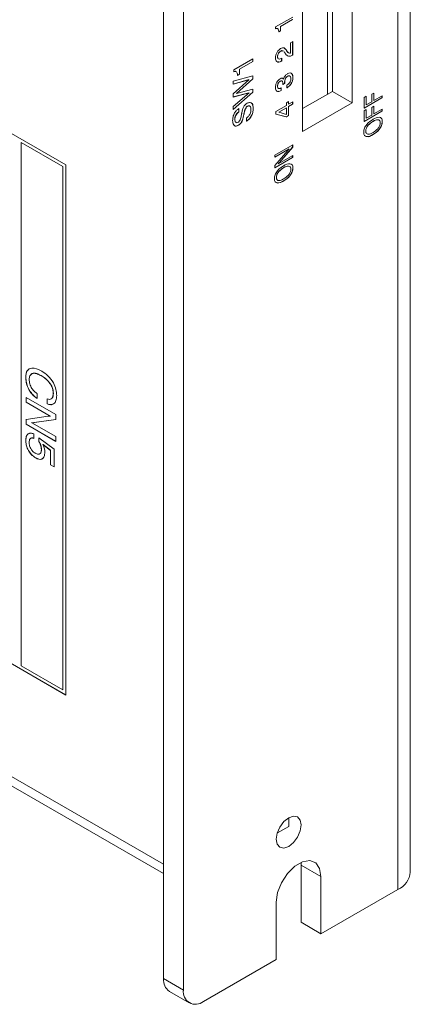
# Model space of a CAD drawing. Header units: millimetres. Extents: x 22 to 278, y 61 to 167.
# Tile 121 of 148: x 265 to 278, y 63 to 98. Entities that reach past the tile are written whole.
import ezdxf

# ---------------------------------------------------------------- set-up
doc = ezdxf.new("R2010")
doc.units = ezdxf.units.MM
doc.layers.get('0').update_dxf_attribs({"lineweight": 15})

msp = doc.modelspace()

# ---------------------------------------------------------------- linework, layer by layer
for p, q in [((278.4836, 67.2248), (278.4836, 128.0571)), ((278.0443, 127.4448), (278.0443, 66.6125)), ((269.7004, 122.6279), (269.7004, 63.4287)), ((270.4075, 122.2197), (270.4075, 63.0205)), ((269.7004, 67.5114), (269.7004, 118.5452)), ((266.2179, 92.4462), (242.247, 106.2843)), ((276.4179, 94.6609), (276.4179, 99.9684)), ((275.534, 94.967), (275.534, 99.4581)), ((275.7108, 99.5602), (275.7108, 95.0691)), ((274.6502, 98.9479), (274.6502, 93.6404)), ((273.6847, 97.367), (274.2966, 97.7203)), ((274.2931, 97.6375), (273.8606, 97.3879)), ((274.2966, 97.6355), (273.8642, 97.3858)), ((273.6847, 97.3036), (273.6847, 97.367)), ((273.8606, 97.3879), (273.8606, 97.2277)), ((273.8606, 97.3879), (273.8642, 97.3858)), ((273.8642, 97.3858), (273.8642, 97.2257)), ((273.8606, 97.2277), (273.7954, 97.19)), ((273.8642, 97.2257), (273.7989, 97.188)), ((273.8606, 97.2277), (273.8642, 97.2257)), ((274.0101, 96.6), (274.0547, 96.5587)), ((274.0547, 96.5587), (274.0809, 96.5153)), ((274.0547, 96.5587), (274.0582, 96.5567)), ((274.2232, 96.801), (274.2966, 96.8434)), ((274.2232, 96.4271), (274.2232, 96.801)), ((274.2931, 96.8414), (274.2931, 96.365)), ((274.2966, 96.8434), (274.2966, 96.3629)), ((272.2025, 95.839), (272.8824, 96.2315)), ((272.8789, 96.2294), (272.8789, 96.1393)), ((272.8824, 96.2315), (272.8824, 96.1373)), ((273.7546, 96.303), (273.7581, 96.301)), ((273.8619, 96.5024), (273.8655, 96.5003)), ((273.8978, 96.2458), (273.905, 96.2499)), ((273.9014, 96.2479), (273.9014, 96.1577)), ((273.905, 96.2499), (273.905, 96.1557)), ((274.0238, 96.4316), (273.9954, 96.4739)), ((274.0582, 96.5567), (274.0845, 96.5133)), ((274.0809, 96.5153), (274.1411, 96.4453)), ((274.0809, 96.5153), (274.0845, 96.5133)), ((274.2931, 96.365), (274.2881, 96.3621)), ((274.2881, 96.3621), (274.2916, 96.3601)), ((274.2966, 96.3629), (274.2916, 96.3601)), ((274.2931, 96.365), (274.2966, 96.3629)), ((272.8789, 96.1393), (272.3984, 95.8619)), ((272.3984, 95.8619), (272.3984, 95.684)), ((272.3984, 95.8619), (272.4019, 95.8599)), ((272.8824, 96.1373), (272.4019, 95.8599)), ((272.4019, 95.8599), (272.4019, 95.6819)), ((272.8789, 96.1393), (272.8824, 96.1373)), ((273.9014, 96.1577), (273.8909, 96.1516)), ((273.8909, 96.1516), (273.8944, 96.1496)), ((273.905, 96.1557), (273.8944, 96.1496)), ((273.9014, 96.1577), (273.905, 96.1557)), ((272.1753, 95.4359), (272.8824, 95.6243)), ((272.2025, 95.7685), (272.2025, 95.839)), ((272.8789, 95.5217), (272.2961, 94.9985)), ((272.8824, 95.5196), (272.2997, 94.9964)), ((272.3984, 95.684), (272.3259, 95.6421)), ((272.4019, 95.6819), (272.3294, 95.6401)), ((272.3984, 95.684), (272.4019, 95.6819)), ((272.8789, 95.6234), (272.8789, 95.5217)), ((272.8789, 95.5217), (272.8824, 95.5196)), ((272.8824, 95.6243), (272.8824, 95.5196)), ((273.9309, 95.537), (273.9662, 95.5076)), ((273.9662, 95.5076), (273.9697, 95.5056)), ((274.1117, 95.6095), (274.1152, 95.6075)), ((274.3012, 95.5601), (274.3048, 95.5581)), ((272.7334, 95.4871), (272.1753, 95.3321)), ((272.7369, 95.485), (272.1753, 95.3291)), ((272.1753, 94.9837), (272.7369, 95.485)), ((272.1753, 95.3291), (272.1753, 95.4359)), ((272.7334, 95.4871), (272.7369, 95.485)), ((273.7546, 95.2537), (273.7581, 95.2516)), ((273.849, 95.4297), (273.8526, 95.4276)), ((273.8851, 95.1961), (273.8851, 95.1019)), ((273.8887, 95.1941), (273.8887, 95.0998)), ((274.013, 95.35), (273.945, 95.3112)), ((274.0094, 95.3521), (273.9452, 95.3154)), ((274.0075, 95.4014), (274.011, 95.3994)), ((274.009, 95.3552), (274.0094, 95.3521)), ((274.009, 95.3552), (274.0126, 95.3532)), ((274.0094, 95.3521), (274.013, 95.35)), ((274.0126, 95.3532), (274.013, 95.35)), ((274.0926, 95.1987), (274.0926, 95.293)), ((274.0936, 95.2034), (274.0926, 95.2028)), ((274.0971, 95.2013), (274.0926, 95.1987)), ((274.0936, 95.2034), (274.0971, 95.2013)), ((272.8789, 95.0401), (272.1753, 94.4256)), ((272.8824, 95.0381), (272.1753, 94.4205)), ((272.7372, 95.0218), (272.1753, 94.8702)), ((272.7407, 95.0198), (272.1753, 94.8672)), ((272.1753, 94.5271), (272.7407, 95.0198)), ((272.1753, 94.8672), (272.1753, 94.9837)), ((272.2961, 94.9985), (272.2997, 94.9964)), ((272.2997, 94.9964), (272.8824, 95.1532)), ((272.7372, 95.0218), (272.7407, 95.0198)), ((272.8789, 95.1523), (272.8789, 95.0401)), ((272.8789, 95.0401), (272.8824, 95.0381)), ((272.8824, 95.1532), (272.8824, 95.0381)), ((273.8851, 95.1019), (273.8808, 95.0994)), ((273.8808, 95.0994), (273.8843, 95.0973)), ((273.8887, 95.0998), (273.8843, 95.0973)), ((273.8851, 95.1019), (273.8887, 95.0998)), ((275.7108, 95.0691), (274.6502, 94.4568)), ((275.7108, 95.0691), (276.4179, 94.6609)), ((276.8422, 94.8524), (276.9156, 94.8948)), ((276.8422, 94.4661), (276.8422, 94.8524)), ((277.4751, 94.8355), (276.8422, 94.4702)), ((277.4786, 94.8335), (276.8422, 94.4661)), ((276.9121, 94.8928), (276.9121, 94.5859)), ((276.9156, 94.8948), (276.9156, 94.5839)), ((277.1114, 94.9684), (277.1849, 95.0108)), ((277.1114, 94.6969), (277.1114, 94.9684)), ((277.1813, 95.0087), (277.1813, 94.7414)), ((277.1849, 95.0108), (277.1849, 94.7393)), ((277.1849, 94.7393), (277.4786, 94.9089)), ((277.4751, 94.9068), (277.4751, 94.8355)), ((277.4751, 94.8355), (277.4786, 94.8335)), ((277.4786, 94.9089), (277.4786, 94.8335)), ((272.1753, 94.4205), (272.1753, 94.5271)), ((272.3803, 94.4592), (272.3807, 94.3442)), ((272.3838, 94.4571), (272.3842, 94.3422)), ((272.6808, 94.5385), (272.6844, 94.5364)), ((272.8879, 94.4627), (272.8915, 94.4607)), ((273.701, 94.3502), (274.0763, 94.5669)), ((274.0728, 94.4841), (273.7996, 94.3264)), ((274.0763, 94.4821), (273.8031, 94.3244)), ((274.0728, 94.4841), (274.0763, 94.4821)), ((274.0763, 94.6611), (274.1497, 94.7035)), ((274.0763, 94.5669), (274.0763, 94.6611)), ((274.0763, 94.2502), (274.0763, 94.4821)), ((274.1462, 94.7014), (274.1462, 94.6113)), ((274.2931, 94.6113), (274.1462, 94.5265)), ((274.1462, 94.6113), (274.1497, 94.6093)), ((274.1462, 94.5265), (274.1462, 94.2062)), ((274.1462, 94.5265), (274.1497, 94.5245)), ((274.1497, 94.7035), (274.1497, 94.6093)), ((274.1497, 94.6093), (274.2966, 94.694)), ((274.2966, 94.6093), (274.1497, 94.5245)), ((274.1497, 94.5245), (274.1497, 94.2041)), ((274.2931, 94.692), (274.2931, 94.6113)), ((274.2931, 94.6113), (274.2966, 94.6093)), ((274.2966, 94.694), (274.2966, 94.6093)), ((274.6502, 93.6404), (276.4179, 94.6609)), ((276.9121, 94.5859), (276.9156, 94.5839)), ((276.9156, 94.5839), (277.1114, 94.6969)), ((277.1114, 94.4973), (277.1849, 94.5397)), ((277.1114, 94.2258), (277.1114, 94.4973)), ((277.1813, 94.7414), (277.1849, 94.7393)), ((277.1813, 94.5377), (277.1813, 94.2703)), ((277.1849, 94.5397), (277.1849, 94.2682)), ((272.3807, 94.3442), (272.3842, 94.3422)), ((272.5566, 94.25), (272.5601, 94.248)), ((272.5603, 94.2705), (272.5638, 94.2684)), ((272.6467, 94.0017), (272.6467, 94.1169)), ((273.701, 94.2569), (273.701, 94.3502)), ((274.0684, 94.1613), (273.701, 94.258)), ((274.072, 94.1592), (273.701, 94.2569)), ((273.7996, 94.3264), (273.8031, 94.3244)), ((273.8031, 94.3244), (274.0763, 94.2502)), ((274.1462, 94.2062), (274.0684, 94.1613)), ((274.0684, 94.1613), (274.072, 94.1592)), ((274.1497, 94.2041), (274.072, 94.1592)), ((274.1462, 94.2062), (274.1497, 94.2041)), ((276.8422, 94.3813), (276.9156, 94.4237)), ((276.8422, 93.995), (276.8422, 94.3813)), ((277.4751, 94.3645), (276.8422, 93.9991)), ((277.4786, 94.3624), (276.8422, 93.995)), ((276.9121, 94.4217), (276.9121, 94.1148)), ((276.9121, 94.1148), (276.9156, 94.1128)), ((276.9156, 94.4237), (276.9156, 94.1128)), ((276.9156, 94.1128), (277.1114, 94.2258)), ((277.1813, 94.2703), (277.1849, 94.2682)), ((277.1849, 94.2682), (277.4786, 94.4378)), ((277.4751, 94.4358), (277.4751, 94.3645)), ((277.4751, 94.3645), (277.4786, 94.3624)), ((277.4786, 94.4378), (277.4786, 94.3624)), ((272.2352, 94.0756), (272.2387, 94.0736)), ((272.362, 93.8624), (272.3655, 93.8603)), ((277.1528, 93.9994), (277.1563, 93.9974)), ((277.4832, 93.9929), (277.4867, 93.9909)), ((276.8958, 93.6538), (276.8993, 93.6517)), ((277.1528, 93.5283), (277.1563, 93.5263)), ((264.6305, 93.2442), (264.6269, 93.2422)), ((266.1118, 92.3849), (264.6269, 93.2422)), ((264.6269, 93.2422), (264.6269, 74.5842)), ((266.1154, 92.387), (264.6305, 93.2442)), ((273.6602, 92.7941), (274.2966, 93.1615)), ((274.2931, 93.0796), (273.8243, 92.5372)), ((274.2966, 93.0775), (273.8279, 92.5352)), ((274.2931, 93.1594), (274.2931, 93.0796)), ((274.2931, 93.0796), (274.2966, 93.0775)), ((274.2966, 93.1615), (274.2966, 93.0775)), ((274.1725, 93.0185), (273.6602, 92.7228)), ((274.176, 93.0165), (273.6602, 92.7187)), ((273.6602, 92.4266), (274.1225, 92.9598)), ((273.6602, 92.7187), (273.6602, 92.7941)), ((274.2931, 92.7113), (273.6602, 92.3459)), ((274.2966, 92.7092), (273.6602, 92.3418)), ((273.7808, 92.4868), (274.2966, 92.7846)), ((274.1725, 93.0185), (274.176, 93.0165)), ((274.2931, 92.7826), (274.2931, 92.7113)), ((274.2931, 92.7113), (274.2966, 92.7092)), ((274.2966, 92.7846), (274.2966, 92.7092)), ((266.1154, 92.387), (266.1118, 92.3849)), ((266.1118, 73.727), (266.1118, 92.3849)), ((266.1154, 73.729), (266.1154, 92.387)), ((266.2179, 73.5433), (266.2179, 92.4462)), ((273.6602, 92.3418), (273.6602, 92.4266)), ((273.7773, 92.4889), (273.7808, 92.4868)), ((273.8243, 92.5372), (273.8279, 92.5352)), ((273.9708, 92.3462), (273.9743, 92.3442)), ((273.7138, 92.0006), (273.7173, 91.9985)), ((274.3012, 92.3397), (274.3048, 92.3377)), ((273.9708, 91.8751), (273.9743, 91.8731)), ((242.247, 87.3814), (266.2179, 73.5433)), ((242.2505, 87.3834), (266.2179, 73.5473)), ((237.3503, 86.1867), (269.7004, 67.5114)), ((237.3982, 85.8208), (269.7004, 67.1731)), ((264.7936, 84.8721), (264.7901, 84.8701)), ((265.3429, 84.9329), (265.3393, 84.9308)), ((265.198, 84.2901), (265.198, 84.1174)), ((265.7727, 84.3052), (265.7692, 84.3031)), ((264.8037, 84.1566), (265.8644, 83.5443)), ((264.8037, 83.9839), (264.8037, 84.1566)), ((264.8072, 83.9859), (264.8037, 83.9839)), ((265.6634, 83.4876), (264.8037, 83.9839)), ((264.8072, 83.9859), (264.8072, 84.1545)), ((265.6669, 83.4896), (264.8072, 83.9859)), ((265.5516, 83.929), (265.5516, 84.1017)), ((265.5551, 83.931), (265.5516, 83.929)), ((265.5551, 83.931), (265.5551, 84.1037)), ((264.8037, 83.3739), (265.585, 83.4899)), ((264.8037, 83.1987), (264.8037, 83.3739)), ((264.8072, 83.2008), (264.8072, 83.3744)), ((265.0082, 83.2575), (265.0047, 83.2554)), ((265.0047, 83.2554), (265.8644, 82.7591)), ((265.8644, 83.3674), (265.0939, 83.2562)), ((265.0975, 83.2582), (265.0939, 83.2562)), ((265.8644, 83.3689), (265.0975, 83.2582)), ((265.6669, 83.4896), (265.6634, 83.4876)), ((265.8644, 83.5443), (265.8644, 83.3674)), ((264.8072, 83.2008), (264.8037, 83.1987)), ((265.8644, 82.5864), (264.8037, 83.1987)), ((265.8644, 82.5905), (264.8072, 83.2008)), ((264.7936, 82.6222), (264.7901, 82.6202)), ((265.0748, 82.8538), (265.0748, 82.6967)), ((265.2575, 82.7169), (265.7964, 82.3099)), ((265.2575, 82.578), (265.2575, 82.7169)), ((265.2611, 82.5801), (265.2575, 82.578)), ((265.2611, 82.5801), (265.2611, 82.7142)), ((265.8644, 82.7591), (265.8644, 82.5864)), ((265.3512, 82.3026), (265.3476, 82.3005)), ((265.4049, 82.4744), (265.4014, 82.4724)), ((265.674, 82.2674), (265.4014, 82.4724)), ((265.6775, 82.2695), (265.4049, 82.4744)), ((265.6775, 82.2695), (265.674, 82.2674)), ((265.674, 81.7524), (265.674, 82.2674)), ((265.6775, 81.7545), (265.6775, 82.2695)), ((265.7964, 82.3099), (265.7964, 81.6818)), ((265.1444, 82.0011), (265.1409, 81.9991)), ((265.6775, 81.7545), (265.674, 81.7524)), ((265.7964, 81.6818), (265.674, 81.7524)), ((265.7964, 81.6859), (265.6775, 81.7545)), ((264.6269, 74.5842), (266.1118, 73.727)), ((266.1154, 73.729), (266.1118, 73.727)), ((273.7501, 68.6245), (274.1552, 68.8583)), ((274.1552, 68.8583), (274.1552, 69.1646)), ((274.5927, 67.5748), (274.5971, 67.4803)), ((275.3042, 67.0721), (274.5971, 67.4803)), ((274.5971, 67.4803), (274.5971, 65.439)), ((275.3042, 65.0308), (275.3042, 67.0721)), ((275.3042, 65.0308), (278.0443, 66.6125)), ((273.7132, 66.1536), (273.7132, 64.1123)), ((275.3042, 65.0308), (274.5971, 65.439)), ((271.1146, 62.6121), (273.7132, 64.1123)), ((269.7004, 63.4287), (270.4075, 63.0205)), ((269.9076, 62.9708), (270.6147, 62.5626))]:
    msp.add_line(p, q)
at = {"flags": 128}
for points in [[(274.1552, 68.1439), (273.9861, 68.0851), (273.8427, 68.113), (273.7469, 68.2233), (273.7132, 68.3991), (273.7469, 68.6138), (273.8427, 68.8347), (273.9861, 69.0281), (274.1552, 69.1646), (274.3243, 69.2234), (274.4677, 69.1955), (274.5635, 69.0853), (274.5971, 68.9094), (274.5635, 68.6947), (274.4677, 68.4738), (274.3243, 68.2804), (274.1552, 68.1439)], [(275.3042, 67.0721), (275.2563, 67.3586), (275.1181, 67.5551), (274.9065, 67.638), (274.6469, 67.5973), (274.3706, 67.4378), (274.111, 67.1788), (273.8994, 66.8516), (273.7612, 66.4955), (273.7132, 66.1536)]]:
    msp.add_lwpolyline(points, dxfattribs=at)
for centre, radius, start, end in [((277.7329, 67.2997), 0.7544, 294.37466, 354.3052), ((270.1904, 63.3746), 0.493, 173.70115, 234.98667), ((270.8386, 62.9506), 0.4367, 170.78596, 309.20329)]:
    msp.add_arc(centre, radius, start, end)
for points, knots in [([(273.7429, 97.3132), (273.7379, 97.3154), (273.7207, 97.3228), (273.6975, 97.3127), (273.6812, 97.3056)], [0, 0, 0, 0, 0.293386, 1, 1, 1, 1]), ([(273.7989, 97.188), (273.7979, 97.2108), (273.7959, 97.2563), (273.775, 97.3073), (273.7321, 97.3213), (273.7005, 97.3095), (273.6847, 97.3036)], [0, 0, 0, 0, 0.2810642, 0.5603627, 0.7796786, 1, 1, 1, 1]), ([(273.6847, 96.2608), (273.6868, 96.2948), (273.691, 96.3628), (273.736, 96.4676), (273.7992, 96.5502), (273.8438, 96.58), (273.8661, 96.5949)], [0, 0, 0, 0, 0.2804256, 0.5596865, 0.7795834, 1, 1, 1, 1]), ([(273.8661, 96.5949), (273.889, 96.606), (273.9348, 96.6283), (274.0078, 96.6214), (274.0391, 96.5812), (274.0582, 96.5567)], [0, 0, 0, 0, 0.280304, 0.5602104, 1, 1, 1, 1]), ([(273.8944, 96.1496), (273.8635, 96.1343), (273.8019, 96.1039), (273.7284, 96.1204), (273.6895, 96.1798), (273.6863, 96.2338), (273.6847, 96.2608)], [0, 0, 0, 0, 0.2804185, 0.559343, 0.7793301, 1, 1, 1, 1]), ([(273.8619, 96.5024), (273.8449, 96.4905), (273.8109, 96.4668), (273.7746, 96.4069), (273.7567, 96.3503), (273.7553, 96.3188), (273.7546, 96.303)], [0, 0, 0, 0, 0.2795814, 0.558527, 0.7790218, 1, 1, 1, 1]), ([(273.7546, 96.303), (273.7551, 96.2796), (273.7559, 96.2501), (273.7737, 96.2412), (273.7774, 96.2394)], [0, 0, 0, 0, 0.7949692, 1, 1, 1, 1]), ([(273.8655, 96.5003), (273.8484, 96.4885), (273.8145, 96.4648), (273.7781, 96.4049), (273.7603, 96.3483), (273.7588, 96.3168), (273.7581, 96.301)], [0, 0, 0, 0, 0.2795814, 0.558527, 0.7790218, 1, 1, 1, 1]), ([(273.7581, 96.301), (273.7602, 96.2797), (273.7643, 96.2372), (273.817, 96.2076), (273.8672, 96.2313), (273.8978, 96.2458)], [0, 0, 0, 0, 0.28055395, 0.56028728, 1, 1, 1, 1]), ([(273.9598, 96.4997), (273.9513, 96.5087), (273.9357, 96.5252), (273.8981, 96.5202), (273.874, 96.5083), (273.8619, 96.5024)], [0, 0, 0, 0, 0.372444, 0.6861813, 1, 1, 1, 1]), ([(273.9633, 96.4976), (273.9548, 96.5066), (273.9392, 96.5232), (273.9016, 96.5181), (273.8775, 96.5063), (273.8655, 96.5003)], [0, 0, 0, 0, 0.372444, 0.6861813, 1, 1, 1, 1]), ([(274.2916, 96.3601), (274.2585, 96.3438), (274.1924, 96.3114), (274.092, 96.3339), (274.0497, 96.3945), (274.0238, 96.4316)], [0, 0, 0, 0, 0.2799963, 0.5591981, 1, 1, 1, 1]), ([(274.2881, 96.3621), (274.2553, 96.3463), (274.1898, 96.3149), (274.1169, 96.3245), (274.0914, 96.3564), (274.0834, 96.3664)], [0, 0, 0, 0, 0.4075337, 0.8139111, 1, 1, 1, 1]), ([(274.0845, 96.5133), (274.1025, 96.4832), (274.1346, 96.4297), (274.1962, 96.4279), (274.2232, 96.4271)], [0, 0, 0, 0, 0.5626058, 1, 1, 1, 1]), ([(273.8909, 96.1516), (273.8589, 96.1336), (273.8152, 96.1089), (273.782, 96.1197), (273.7731, 96.1226)], [0, 0, 0, 0, 0.73313848, 1, 1, 1, 1]), ([(272.2675, 95.7789), (272.2619, 95.7813), (272.2429, 95.7897), (272.2171, 95.7784), (272.1989, 95.7705)], [0, 0, 0, 0, 0.2933897, 1, 1, 1, 1]), ([(272.3294, 95.6401), (272.3283, 95.6654), (272.326, 95.7159), (272.3028, 95.7726), (272.2551, 95.7882), (272.2201, 95.775), (272.2025, 95.7685)], [0, 0, 0, 0, 0.28106422, 0.56036273, 0.77967856, 1, 1, 1, 1]), ([(273.6847, 95.2003), (273.6861, 95.2322), (273.6889, 95.2958), (273.7247, 95.3959), (273.784, 95.4766), (273.8264, 95.5048), (273.8476, 95.519)], [0, 0, 0, 0, 0.280903, 0.5601602, 0.7797064, 1, 1, 1, 1]), ([(273.8476, 95.519), (273.8617, 95.5261), (273.8898, 95.5405), (273.938, 95.5453), (273.9577, 95.5206), (273.9697, 95.5056)], [0, 0, 0, 0, 0.2814183, 0.5622336, 1, 1, 1, 1]), ([(273.9697, 95.5056), (273.977, 95.5283), (273.9916, 95.5738), (274.0422, 95.6509), (274.0879, 95.6826), (274.1157, 95.702)], [0, 0, 0, 0, 0.2809024, 0.561113, 1, 1, 1, 1]), ([(274.1117, 95.6095), (274.094, 95.5972), (274.0587, 95.5725), (274.013, 95.4892), (274.0096, 95.4348), (274.0075, 95.4014)], [0, 0, 0, 0, 0.28026521, 0.55971951, 1, 1, 1, 1]), ([(274.1152, 95.6075), (274.0975, 95.5951), (274.0623, 95.5704), (274.0165, 95.4871), (274.0131, 95.4327), (274.011, 95.3994)], [0, 0, 0, 0, 0.28026521, 0.55971951, 1, 1, 1, 1]), ([(274.0926, 95.293), (274.1129, 95.3067), (274.1532, 95.3339), (274.203, 95.399), (274.2283, 95.4681), (274.2303, 95.506), (274.2313, 95.525)], [0, 0, 0, 0, 0.2806915, 0.5594019, 0.7792757, 1, 1, 1, 1]), ([(274.3012, 95.5601), (274.2986, 95.5228), (274.2933, 95.4484), (274.2383, 95.3344), (274.1663, 95.2506), (274.1178, 95.2191), (274.0936, 95.2034)], [0, 0, 0, 0, 0.28011621, 0.55900365, 0.77919651, 1, 1, 1, 1]), ([(274.3048, 95.5581), (274.3021, 95.5208), (274.2968, 95.4463), (274.2418, 95.3323), (274.1698, 95.2486), (274.1214, 95.2171), (274.0971, 95.2013)], [0, 0, 0, 0, 0.28011621, 0.55900365, 0.77919651, 1, 1, 1, 1]), ([(274.1809, 95.6234), (274.1723, 95.6255), (274.1519, 95.6307), (274.1264, 95.6173), (274.1117, 95.6095)], [0, 0, 0, 0, 0.419015, 1, 1, 1, 1]), ([(274.2313, 95.525), (274.2302, 95.5456), (274.2278, 95.5867), (274.2002, 95.6235), (274.1587, 95.629), (274.1297, 95.6147), (274.1152, 95.6075)], [0, 0, 0, 0, 0.2806638, 0.5597614, 0.7795331, 1, 1, 1, 1]), ([(274.1157, 95.702), (274.1465, 95.7158), (274.2079, 95.7433), (274.2715, 95.7065), (274.301, 95.6389), (274.3035, 95.585), (274.3048, 95.5581)], [0, 0, 0, 0, 0.27936074, 0.55833196, 0.77891409, 1, 1, 1, 1]), ([(274.2044, 95.7299), (274.2273, 95.7229), (274.2696, 95.7099), (274.2972, 95.6403), (274.2999, 95.5869), (274.3012, 95.5601)], [0, 0, 0, 0, 0.3725106, 0.6858974, 1, 1, 1, 1]), ([(273.8843, 95.0973), (273.8552, 95.0831), (273.7971, 95.0545), (273.7275, 95.0693), (273.6895, 95.1239), (273.6863, 95.1748), (273.6847, 95.2003)], [0, 0, 0, 0, 0.2803786, 0.5594239, 0.7793742, 1, 1, 1, 1]), ([(273.849, 95.4297), (273.8339, 95.4195), (273.8036, 95.3992), (273.7702, 95.3459), (273.7563, 95.2956), (273.7552, 95.2676), (273.7546, 95.2537)], [0, 0, 0, 0, 0.2799727, 0.5582824, 0.7787932, 1, 1, 1, 1]), ([(273.7546, 95.2537), (273.7556, 95.232), (273.7575, 95.1916), (273.7838, 95.1791), (273.796, 95.1733)], [0, 0, 0, 0, 0.5375704, 1, 1, 1, 1]), ([(273.8526, 95.4276), (273.8374, 95.4174), (273.8071, 95.3972), (273.7737, 95.3438), (273.7598, 95.2935), (273.7587, 95.2656), (273.7581, 95.2516)], [0, 0, 0, 0, 0.2799727, 0.5582824, 0.7787932, 1, 1, 1, 1]), ([(273.7581, 95.2516), (273.7595, 95.2307), (273.7622, 95.1891), (273.7991, 95.1626), (273.8449, 95.171), (273.8741, 95.1864), (273.8887, 95.1941)], [0, 0, 0, 0, 0.2802023, 0.5580253, 0.7786557, 1, 1, 1, 1]), ([(273.9216, 95.4351), (273.9183, 95.4384), (273.9106, 95.4459), (273.886, 95.4478), (273.8638, 95.4369), (273.849, 95.4297)], [0, 0, 0, 0, 0.19896399, 0.46643443, 1, 1, 1, 1]), ([(273.9458, 95.3411), (273.9453, 95.3578), (273.9444, 95.3911), (273.9343, 95.4274), (273.9155, 95.4431), (273.8897, 95.446), (273.8674, 95.435), (273.8526, 95.4276)], [0, 0, 0, 0, 0.2507858, 0.5005292, 0.62557, 0.7505943, 1, 1, 1, 1]), ([(273.945, 95.3112), (273.9453, 95.3169), (273.9458, 95.327), (273.9458, 95.3368), (273.9458, 95.3411)], [0, 0, 0, 0, 0.5599707, 1, 1, 1, 1]), ([(274.0075, 95.4014), (274.0077, 95.3928), (274.008, 95.3772), (274.0087, 95.3619), (274.009, 95.3552)], [0, 0, 0, 0, 0.5599861, 1, 1, 1, 1]), ([(274.011, 95.3994), (274.0112, 95.3907), (274.0115, 95.3752), (274.0123, 95.3599), (274.0126, 95.3532)], [0, 0, 0, 0, 0.5599861, 1, 1, 1, 1]), ([(273.8808, 95.0994), (273.8506, 95.0825), (273.8096, 95.0595), (273.7781, 95.0692), (273.7697, 95.0718)], [0, 0, 0, 0, 0.7349969, 1, 1, 1, 1]), ([(272.1572, 94.0335), (272.1594, 94.0764), (272.164, 94.162), (272.2181, 94.2959), (272.299, 94.4003), (272.3555, 94.4382), (272.3838, 94.4571)], [0, 0, 0, 0, 0.2806505, 0.5597011, 0.7794924, 1, 1, 1, 1]), ([(272.4837, 94.2925), (272.4905, 94.3311), (272.5026, 94.3999), (272.5295, 94.4706), (272.5413, 94.5016)], [0, 0, 0, 0, 0.5609071, 1, 1, 1, 1]), ([(272.5413, 94.5016), (272.5625, 94.5357), (272.6005, 94.5969), (272.6509, 94.6303), (272.6732, 94.6451)], [0, 0, 0, 0, 0.55829363, 1, 1, 1, 1]), ([(272.6808, 94.5385), (272.6715, 94.5317), (272.6527, 94.5183), (272.6215, 94.4744), (272.5849, 94.3893), (272.5702, 94.318), (272.5603, 94.2705)], [0, 0, 0, 0, 0.1246741, 0.2496046, 0.4993263, 1, 1, 1, 1]), ([(272.6844, 94.5364), (272.675, 94.5297), (272.6563, 94.5162), (272.625, 94.4724), (272.5885, 94.3872), (272.5737, 94.316), (272.5638, 94.2684)], [0, 0, 0, 0, 0.1246741, 0.2496046, 0.4993263, 1, 1, 1, 1]), ([(272.8879, 94.4627), (272.8856, 94.4164), (272.881, 94.3241), (272.8229, 94.1787), (272.7344, 94.0676), (272.6736, 94.0251), (272.6432, 94.0038)], [0, 0, 0, 0, 0.28065723, 0.55942933, 0.77929757, 1, 1, 1, 1]), ([(272.8915, 94.4607), (272.8891, 94.4144), (272.8845, 94.3221), (272.8264, 94.1767), (272.738, 94.0656), (272.6772, 94.023), (272.6467, 94.0017)], [0, 0, 0, 0, 0.28065723, 0.55942933, 0.77929757, 1, 1, 1, 1]), ([(272.6732, 94.6451), (272.7099, 94.661), (272.7833, 94.6928), (272.8774, 94.6281), (272.8861, 94.5242), (272.8915, 94.4607)], [0, 0, 0, 0, 0.2800179, 0.5600077, 1, 1, 1, 1]), ([(272.7459, 94.55), (272.7412, 94.5523), (272.7237, 94.5609), (272.699, 94.548), (272.6808, 94.5385)], [0, 0, 0, 0, 0.2659607, 1, 1, 1, 1]), ([(272.8099, 94.4139), (272.8087, 94.4388), (272.8065, 94.4885), (272.7814, 94.5406), (272.7369, 94.5603), (272.7019, 94.5444), (272.6844, 94.5364)], [0, 0, 0, 0, 0.2810922, 0.560896, 0.7803115, 1, 1, 1, 1]), ([(272.8404, 94.6376), (272.8436, 94.6358), (272.8873, 94.611), (272.8876, 94.534), (272.8879, 94.4627)], [0, 0, 0, 0, 0.0740164, 1, 1, 1, 1]), ([(272.3807, 94.3442), (272.358, 94.3276), (272.3127, 94.2944), (272.2618, 94.2156), (272.238, 94.139), (272.2361, 94.0968), (272.2352, 94.0756)], [0, 0, 0, 0, 0.2802657, 0.5588871, 0.7790956, 1, 1, 1, 1]), ([(272.3842, 94.3422), (272.3615, 94.3256), (272.3162, 94.2923), (272.2654, 94.2136), (272.2415, 94.137), (272.2397, 94.0947), (272.2387, 94.0736)], [0, 0, 0, 0, 0.2802657, 0.5588871, 0.7790956, 1, 1, 1, 1]), ([(272.3508, 93.967), (272.36, 93.9735), (272.3785, 93.9865), (272.4102, 94.0287), (272.4476, 94.1128), (272.4621, 94.1831), (272.4718, 94.23)], [0, 0, 0, 0, 0.12479011, 0.24981432, 0.49949305, 1, 1, 1, 1]), ([(272.5566, 94.25), (272.5433, 94.1782), (272.5266, 94.0883), (272.4798, 93.9788), (272.4336, 93.9117), (272.3906, 93.8821), (272.362, 93.8624)], [0, 0, 0, 0, 0.5009429, 0.6261882, 0.7512681, 1, 1, 1, 1]), ([(272.5601, 94.248), (272.5468, 94.1761), (272.5302, 94.0863), (272.4833, 93.9767), (272.4371, 93.9096), (272.3941, 93.88), (272.3655, 93.8603)], [0, 0, 0, 0, 0.5009429, 0.6261882, 0.7512681, 1, 1, 1, 1]), ([(272.4718, 94.23), (272.4736, 94.2392), (272.4768, 94.2557), (272.4799, 94.2722), (272.4812, 94.2795)], [0, 0, 0, 0, 0.5599994, 1, 1, 1, 1]), ([(272.4812, 94.2795), (272.4816, 94.2819), (272.4824, 94.2862), (272.4833, 94.2906), (272.4837, 94.2925)], [0, 0, 0, 0, 0.5599395, 1, 1, 1, 1]), ([(272.5603, 94.2705), (272.5596, 94.2666), (272.5583, 94.2598), (272.5571, 94.253), (272.5566, 94.25)], [0, 0, 0, 0, 0.56000007, 1, 1, 1, 1]), ([(272.5638, 94.2684), (272.5631, 94.2646), (272.5619, 94.2578), (272.5607, 94.251), (272.5601, 94.248)], [0, 0, 0, 0, 0.56000007, 1, 1, 1, 1]), ([(272.6467, 94.1169), (272.672, 94.1347), (272.7226, 94.1704), (272.7786, 94.2582), (272.8063, 94.3432), (272.8087, 94.3903), (272.8099, 94.4139)], [0, 0, 0, 0, 0.2798962, 0.5588101, 0.7791193, 1, 1, 1, 1]), ([(277.1563, 94.0727), (277.2335, 94.111), (277.3492, 94.1683), (277.4718, 94.1155), (277.4818, 94.0324), (277.4867, 93.9909)], [0, 0, 0, 0, 0.5000702, 0.7501241, 1, 1, 1, 1]), ([(277.4521, 94.1051), (277.4532, 94.1045), (277.4819, 94.0901), (277.4826, 94.0405), (277.4832, 93.9929)], [0, 0, 0, 0, 0.0392548, 1, 1, 1, 1]), ([(272.3655, 93.8603), (272.3308, 93.8455), (272.2614, 93.8158), (272.1717, 93.8758), (272.1627, 93.9737), (272.1572, 94.0335)], [0, 0, 0, 0, 0.2800418, 0.5602697, 1, 1, 1, 1]), ([(272.362, 93.8624), (272.3265, 93.8466), (272.2588, 93.8164), (272.2174, 93.8544), (272.1977, 93.8725)], [0, 0, 0, 0, 0.524772, 1, 1, 1, 1]), ([(272.2352, 94.0756), (272.2364, 94.054), (272.2388, 94.0109), (272.2579, 93.967), (272.2815, 93.9611), (272.2891, 93.9592)], [0, 0, 0, 0, 0.40377947, 0.80586856, 1, 1, 1, 1]), ([(272.2387, 94.0736), (272.2398, 94.0516), (272.2419, 94.0079), (272.2653, 93.9633), (272.3045, 93.9461), (272.3354, 93.96), (272.3508, 93.967)], [0, 0, 0, 0, 0.2809951, 0.5608139, 0.780346, 1, 1, 1, 1]), ([(276.8259, 93.6093), (276.8308, 93.6566), (276.8408, 93.7513), (276.9633, 93.9457), (277.0791, 94.0219), (277.1563, 94.0727)], [0, 0, 0, 0, 0.249865, 0.4999386, 1, 1, 1, 1]), ([(277.1528, 93.9994), (277.0941, 93.9614), (277.0062, 93.9045), (276.9233, 93.7812), (276.8986, 93.7055), (276.8967, 93.671), (276.8958, 93.6538)], [0, 0, 0, 0, 0.4994157, 0.7487979, 0.8743368, 1, 1, 1, 1]), ([(277.1563, 93.9974), (277.0977, 93.9594), (277.0098, 93.9025), (276.9268, 93.7792), (276.9021, 93.7035), (276.9003, 93.669), (276.8993, 93.6517)], [0, 0, 0, 0, 0.4994157, 0.7487979, 0.8743368, 1, 1, 1, 1]), ([(277.3314, 94.054), (277.328, 94.0555), (277.2815, 94.076), (277.2147, 94.0363), (277.1528, 93.9994)], [0, 0, 0, 0, 0.0727705, 1, 1, 1, 1]), ([(277.4832, 93.9929), (277.4783, 93.9455), (277.4683, 93.8508), (277.3461, 93.6558), (277.2301, 93.5793), (277.1528, 93.5283)], [0, 0, 0, 0, 0.2499229, 0.4999905, 1, 1, 1, 1]), ([(277.4133, 93.9485), (277.4124, 93.9646), (277.4105, 93.9969), (277.3856, 94.0439), (277.3029, 94.0717), (277.215, 94.0271), (277.1563, 93.9974)], [0, 0, 0, 0, 0.12567366, 0.25120886, 0.50054786, 1, 1, 1, 1]), ([(277.4867, 93.9909), (277.4818, 93.9435), (277.4719, 93.8488), (277.3497, 93.6537), (277.2337, 93.5773), (277.1563, 93.5263)], [0, 0, 0, 0, 0.2499229, 0.4999905, 1, 1, 1, 1]), ([(277.1563, 93.6017), (277.2151, 93.6397), (277.3033, 93.6968), (277.3858, 93.8208), (277.4105, 93.8966), (277.4124, 93.9312), (277.4133, 93.9485)], [0, 0, 0, 0, 0.4994035, 0.74876695, 0.87431644, 1, 1, 1, 1]), ([(277.1563, 93.5263), (277.079, 93.488), (276.963, 93.4307), (276.8407, 93.4844), (276.8308, 93.5677), (276.8259, 93.6093)], [0, 0, 0, 0, 0.4999627, 0.7500486, 1, 1, 1, 1]), ([(276.8958, 93.6538), (276.8968, 93.6377), (276.8987, 93.6055), (276.9207, 93.5598), (276.9537, 93.5532), (276.9744, 93.549)], [0, 0, 0, 0, 0.27112202, 0.5419864, 1, 1, 1, 1]), ([(276.8993, 93.6517), (276.9003, 93.6355), (276.9022, 93.6032), (276.9266, 93.5556), (277.0094, 93.5271), (277.0975, 93.5718), (277.1563, 93.6017)], [0, 0, 0, 0, 0.1256731, 0.25122678, 0.50063395, 1, 1, 1, 1]), ([(277.1528, 93.5283), (277.0701, 93.4801), (276.9808, 93.428), (276.9228, 93.4615), (276.9185, 93.464)], [0, 0, 0, 0, 0.9254661, 1, 1, 1, 1]), ([(274.1225, 92.9598), (274.1322, 92.971), (274.1496, 92.9909), (274.1679, 93.0087), (274.176, 93.0165)], [0, 0, 0, 0, 0.56006722, 1, 1, 1, 1]), ([(273.6439, 91.9561), (273.6489, 92.0034), (273.6588, 92.0981), (273.7813, 92.2925), (273.8971, 92.3687), (273.9743, 92.4195)], [0, 0, 0, 0, 0.249865, 0.4999386, 1, 1, 1, 1]), ([(273.9708, 92.3462), (273.9122, 92.3082), (273.8243, 92.2513), (273.7413, 92.128), (273.7166, 92.0523), (273.7147, 92.0178), (273.7138, 92.0006)], [0, 0, 0, 0, 0.4994157, 0.7487979, 0.8743368, 1, 1, 1, 1]), ([(273.8243, 92.5372), (273.8157, 92.5277), (273.8004, 92.5106), (273.7844, 92.4955), (273.7773, 92.4889)], [0, 0, 0, 0, 0.5599501, 1, 1, 1, 1]), ([(273.8279, 92.5352), (273.8193, 92.5256), (273.804, 92.5086), (273.7879, 92.4935), (273.7808, 92.4868)], [0, 0, 0, 0, 0.5599501, 1, 1, 1, 1]), ([(274.1494, 92.4008), (274.146, 92.4023), (274.0995, 92.4228), (274.0327, 92.3831), (273.9708, 92.3462)], [0, 0, 0, 0, 0.0727705, 1, 1, 1, 1]), ([(273.9743, 92.4195), (274.0515, 92.4578), (274.1672, 92.5151), (274.2898, 92.4623), (274.2998, 92.3792), (274.3048, 92.3377)], [0, 0, 0, 0, 0.5000702, 0.7501241, 1, 1, 1, 1]), ([(274.2313, 92.2953), (274.2304, 92.3114), (274.2285, 92.3438), (274.2036, 92.3907), (274.1209, 92.4185), (274.033, 92.3739), (273.9743, 92.3442)], [0, 0, 0, 0, 0.1256737, 0.2512089, 0.5005479, 1, 1, 1, 1]), ([(274.2701, 92.4519), (274.2712, 92.4513), (274.2999, 92.4369), (274.3006, 92.3873), (274.3012, 92.3397)], [0, 0, 0, 0, 0.0392548, 1, 1, 1, 1]), ([(273.7138, 92.0006), (273.7148, 91.9845), (273.7167, 91.9523), (273.7388, 91.9066), (273.7717, 91.9), (273.7924, 91.8958)], [0, 0, 0, 0, 0.27112202, 0.5419864, 1, 1, 1, 1]), ([(273.9743, 92.3442), (273.9157, 92.3062), (273.8278, 92.2493), (273.7448, 92.126), (273.7202, 92.0503), (273.7183, 92.0158), (273.7173, 91.9985)], [0, 0, 0, 0, 0.4994157, 0.7487979, 0.8743368, 1, 1, 1, 1]), ([(273.7173, 91.9985), (273.7183, 91.9823), (273.7202, 91.95), (273.7446, 91.9024), (273.8274, 91.8739), (273.9155, 91.9186), (273.9743, 91.9485)], [0, 0, 0, 0, 0.1256731, 0.2512268, 0.500634, 1, 1, 1, 1]), ([(274.3012, 92.3397), (274.2963, 92.2923), (274.2864, 92.1976), (274.1642, 92.0026), (274.0481, 91.9261), (273.9708, 91.8751)], [0, 0, 0, 0, 0.2499229, 0.4999905, 1, 1, 1, 1]), ([(274.3048, 92.3377), (274.2998, 92.2903), (274.2899, 92.1956), (274.1677, 92.0006), (274.0517, 91.9241), (273.9743, 91.8731)], [0, 0, 0, 0, 0.2499229, 0.4999905, 1, 1, 1, 1]), ([(273.9743, 91.9485), (274.0331, 91.9865), (274.1213, 92.0436), (274.2038, 92.1676), (274.2285, 92.2434), (274.2304, 92.278), (274.2313, 92.2953)], [0, 0, 0, 0, 0.4994035, 0.74876695, 0.87431644, 1, 1, 1, 1]), ([(273.9743, 91.8731), (273.897, 91.8348), (273.781, 91.7775), (273.6587, 91.8312), (273.6488, 91.9145), (273.6439, 91.9561)], [0, 0, 0, 0, 0.4999627, 0.7500486, 1, 1, 1, 1]), ([(273.9708, 91.8751), (273.8905, 91.8334), (273.7722, 91.772), (273.6966, 91.8273), (273.6723, 91.8451)], [0, 0, 0, 0, 0.6784608, 1, 1, 1, 1]), ([(264.7901, 84.8701), (264.7985, 84.9564), (264.8152, 85.1287), (265.0286, 85.2497), (265.2325, 85.1526), (265.3572, 85.0933)], [0, 0, 0, 0, 0.28051033, 0.56019132, 1, 1, 1, 1]), ([(264.7936, 84.8721), (264.7967, 84.9664), (264.8008, 85.0913), (264.8781, 85.1283), (264.8971, 85.1374)], [0, 0, 0, 0, 0.75440057, 1, 1, 1, 1]), ([(265.3393, 84.9308), (265.2826, 84.9599), (265.1694, 85.018), (265.0247, 85.0196), (264.9266, 84.9432), (264.9172, 84.8452), (264.9125, 84.7962)], [0, 0, 0, 0, 0.28095609, 0.56070172, 0.78027637, 1, 1, 1, 1]), ([(265.3429, 84.9329), (265.2868, 84.9611), (265.1749, 85.0175), (265.0388, 85.0293), (264.9913, 84.9782), (264.9763, 84.962)], [0, 0, 0, 0, 0.4068591, 0.8119652, 1, 1, 1, 1]), ([(265.3572, 85.0933), (265.4338, 85.0429), (265.5867, 84.9425), (265.7735, 84.6976), (265.8783, 84.4378), (265.8871, 84.2938), (265.8916, 84.2217)], [0, 0, 0, 0, 0.2805476, 0.5596555, 0.7795242, 1, 1, 1, 1]), ([(265.198, 84.1174), (265.1348, 84.1644), (265.0085, 84.2583), (264.8707, 84.4793), (264.7993, 84.6923), (264.7932, 84.8108), (264.7901, 84.8701)], [0, 0, 0, 0, 0.27983154, 0.55892532, 0.77922949, 1, 1, 1, 1]), ([(265.2016, 84.1194), (265.1383, 84.1664), (265.012, 84.2603), (264.8743, 84.4813), (264.8028, 84.6943), (264.7967, 84.8128), (264.7936, 84.8721)], [0, 0, 0, 0, 0.27983154, 0.55892532, 0.77922949, 1, 1, 1, 1]), ([(264.9125, 84.7962), (264.9164, 84.7442), (264.9241, 84.6402), (265, 84.4822), (265.0971, 84.3613), (265.1644, 84.3139), (265.198, 84.2901)], [0, 0, 0, 0, 0.2799768, 0.559263, 0.779384, 1, 1, 1, 1]), ([(265.7692, 84.3031), (265.7664, 84.349), (265.7608, 84.4406), (265.6985, 84.5924), (265.5609, 84.7853), (265.4307, 84.8709), (265.3393, 84.9308)], [0, 0, 0, 0, 0.1871558, 0.373835, 0.5608419, 1, 1, 1, 1]), ([(265.7727, 84.3052), (265.7699, 84.351), (265.7643, 84.4426), (265.702, 84.5945), (265.5644, 84.7874), (265.4342, 84.8729), (265.3429, 84.9329)], [0, 0, 0, 0, 0.1871558, 0.373835, 0.5608419, 1, 1, 1, 1]), ([(265.5516, 84.1017), (265.5871, 84.0926), (265.658, 84.0744), (265.7534, 84.1347), (265.7632, 84.2393), (265.7692, 84.3031)], [0, 0, 0, 0, 0.2809634, 0.5610773, 1, 1, 1, 1]), ([(265.7218, 84.1295), (265.7256, 84.1317), (265.77, 84.1571), (265.7714, 84.2345), (265.7727, 84.3052)], [0, 0, 0, 0, 0.0857817, 1, 1, 1, 1]), ([(265.8916, 84.2217), (265.8877, 84.1589), (265.8801, 84.0335), (265.8, 83.9182), (265.6823, 83.8827), (265.5952, 83.9135), (265.5516, 83.929)], [0, 0, 0, 0, 0.2804356, 0.5598523, 0.7797494, 1, 1, 1, 1]), ([(265.7405, 83.9138), (265.7217, 83.9065), (265.6688, 83.8858), (265.5997, 83.9133), (265.5551, 83.931)], [0, 0, 0, 0, 0.3550972, 1, 1, 1, 1]), ([(265.0939, 83.2562), (265.0779, 83.2542), (265.0493, 83.2508), (265.0183, 83.254), (265.0047, 83.2554)], [0, 0, 0, 0, 0.56012629, 1, 1, 1, 1]), ([(265.0975, 83.2582), (265.0814, 83.2563), (265.0528, 83.2528), (265.0218, 83.256), (265.0082, 83.2575)], [0, 0, 0, 0, 0.56012629, 1, 1, 1, 1]), ([(265.585, 83.4899), (265.5991, 83.4909), (265.6245, 83.4926), (265.6515, 83.4891), (265.6634, 83.4876)], [0, 0, 0, 0, 0.5599377, 1, 1, 1, 1]), ([(264.7901, 82.6202), (264.7935, 82.6718), (264.8002, 82.775), (264.8693, 82.8661), (264.9667, 82.8943), (265.0388, 82.8673), (265.0748, 82.8538)], [0, 0, 0, 0, 0.2803378, 0.559784, 0.7797246, 1, 1, 1, 1]), ([(264.7936, 82.6222), (264.7973, 82.6731), (264.8047, 82.7747), (264.86, 82.8621), (264.9136, 82.8713), (264.9286, 82.8739)], [0, 0, 0, 0, 0.4198122, 0.8382891, 1, 1, 1, 1]), ([(265.1409, 81.9991), (265.0875, 82.0358), (264.9809, 82.109), (264.8613, 82.2917), (264.7983, 82.4708), (264.7928, 82.5703), (264.7901, 82.6202)], [0, 0, 0, 0, 0.2798531, 0.5589856, 0.7792398, 1, 1, 1, 1]), ([(265.1444, 82.0011), (265.0911, 82.0378), (264.9845, 82.1111), (264.8649, 82.2938), (264.8018, 82.4728), (264.7964, 82.5724), (264.7936, 82.6222)], [0, 0, 0, 0, 0.2798531, 0.5589856, 0.7792398, 1, 1, 1, 1]), ([(265.0748, 82.6967), (265.0486, 82.704), (264.9961, 82.7185), (264.9424, 82.6841), (264.9162, 82.6245), (264.9137, 82.5771), (264.9125, 82.5534)], [0, 0, 0, 0, 0.2796828, 0.5589423, 0.7792775, 1, 1, 1, 1]), ([(264.9125, 82.5534), (264.9151, 82.5133), (264.9202, 82.4332), (264.9758, 82.3101), (265.0509, 82.2147), (265.1034, 82.18), (265.1296, 82.1626)], [0, 0, 0, 0, 0.2802804, 0.5595279, 0.7794727, 1, 1, 1, 1]), ([(265.0783, 82.6988), (265.0507, 82.709), (265.017, 82.7214), (264.9949, 82.7062), (264.9909, 82.7035)], [0, 0, 0, 0, 0.8219144, 1, 1, 1, 1]), ([(265.3476, 82.3005), (265.3429, 82.3522), (265.3343, 82.4446), (265.281, 82.5372), (265.2575, 82.578)], [0, 0, 0, 0, 0.5591829, 1, 1, 1, 1]), ([(265.3512, 82.3026), (265.3464, 82.3542), (265.3379, 82.4466), (265.2846, 82.5392), (265.2611, 82.5801)], [0, 0, 0, 0, 0.5591829, 1, 1, 1, 1]), ([(265.1296, 82.1626), (265.1632, 82.1466), (265.2303, 82.1145), (265.3063, 82.142), (265.343, 82.2123), (265.3461, 82.2711), (265.3476, 82.3005)], [0, 0, 0, 0, 0.2800468, 0.5588924, 0.7791575, 1, 1, 1, 1]), ([(265.47, 82.2071), (265.4661, 82.1511), (265.4582, 82.0394), (265.3739, 81.9506), (265.2595, 81.9404), (265.1805, 81.9795), (265.1409, 81.9991)], [0, 0, 0, 0, 0.2803281, 0.559443, 0.7794421, 1, 1, 1, 1]), ([(265.2505, 82.1362), (265.2716, 82.1398), (265.3149, 82.1472), (265.3462, 82.2153), (265.3495, 82.2735), (265.3512, 82.3026)], [0, 0, 0, 0, 0.3203984, 0.6597545, 1, 1, 1, 1]), ([(265.4014, 82.4724), (265.424, 82.421), (265.4643, 82.3291), (265.4683, 82.2444), (265.47, 82.2071)], [0, 0, 0, 0, 0.55876753, 1, 1, 1, 1]), ([(265.4008, 82.002), (265.3894, 81.9866), (265.3576, 81.9439), (265.2615, 81.9445), (265.1835, 81.9822), (265.1444, 82.0011)], [0, 0, 0, 0, 0.2184959, 0.6087523, 1, 1, 1, 1])]:
    msp.add_open_spline(points, degree=3, knots=knots)

doc.saveas('drawing.dxf')
